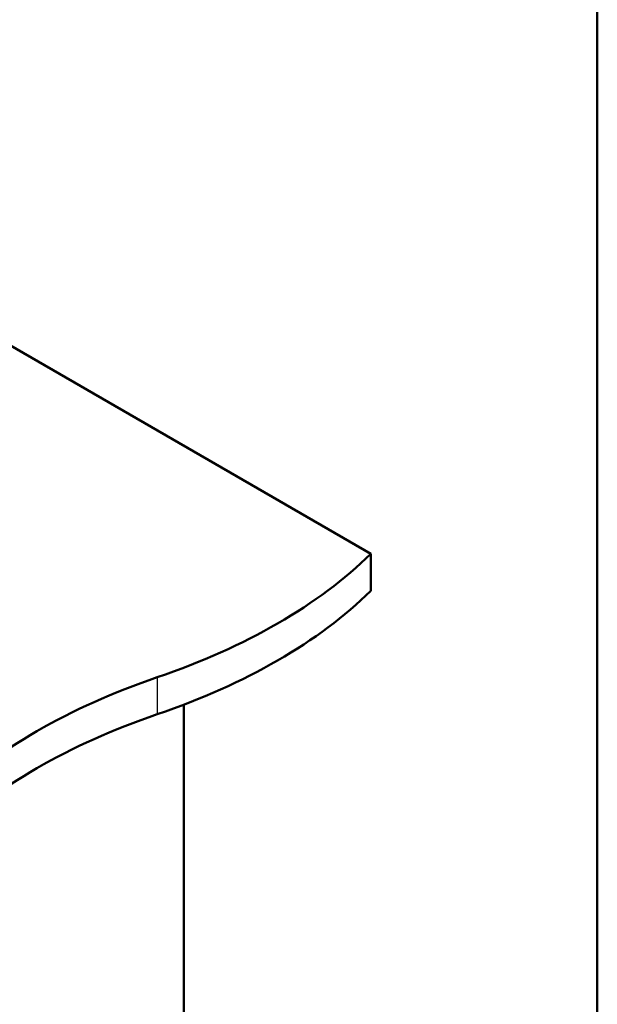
# Model space of a CAD drawing. Header units: millimetres. Extents: x 100 to 2000, y 93 to 2870.
# Tile 7 of 7: x 1618 to 2000, y 1266 to 1918. Entities that reach past the tile are written whole.
import ezdxf

# ---------------------------------------------------------------- set-up
doc = ezdxf.new("R2010")
doc.units = ezdxf.units.MM
doc.header["$LTSCALE"] = 10
for name, color, linetype, lineweight in [('Sketch Geometry(ISO)', 7, 'Continuous', 50), ('Visible Edges(ISO)', 7, 'Continuous', 50), ('Visible Tangent Edges(ISO)', 7, 'Continuous', 25)]:
    doc.layers.add(name, color=color, linetype=linetype, lineweight=lineweight)

# ---------------------------------------------------------------- blocks, each defined once
blk = doc.blocks.new('Borders Marketing Border')
at = {"layer": 'Sketch Geometry(ISO)'}
blk.add_line((200, 287), (200, 10), dxfattribs=at)

msp = doc.modelspace()

# ---------------------------------------------------------------- linework, layer by layer
at = {"layer": 'Visible Edges(ISO)'}
for p, q in [((1535.48, 1745.74), (1850.09, 1564.1)), ((1850.09, 1564.1), (1850.09, 1539.61)), ((1726.34, 1464.34), (1726.34, 986.43))]:
    msp.add_line(p, q, dxfattribs=at)
for centre, major_axis, start_param, end_param in [((1505.52, 1681.39), (400, 0), 5.245107, 5.750467), ((1505.52, 1656.9), (-400, 0), 2.103514, 2.608875), ((1911.82, 1283.51), (400, 0), 2.103514, 2.608875), ((1911.82, 1259.02), (-400, 0), 5.245107, 5.750467)]:
    msp.add_ellipse(centre, major_axis=major_axis, ratio=0.57735, start_param=start_param, end_param=end_param, dxfattribs=at)
at = {"layer": 'Visible Tangent Edges(ISO)'}
msp.add_line((1708.67, 1482.45), (1708.67, 1457.96), dxfattribs=at)

# ---------------------------------------------------------------- block references
at = {"xscale": 10, "yscale": 10, "zscale": 10}
msp.add_blockref('Borders Marketing Border', (0, 0), dxfattribs=at)

doc.saveas('drawing.dxf')
